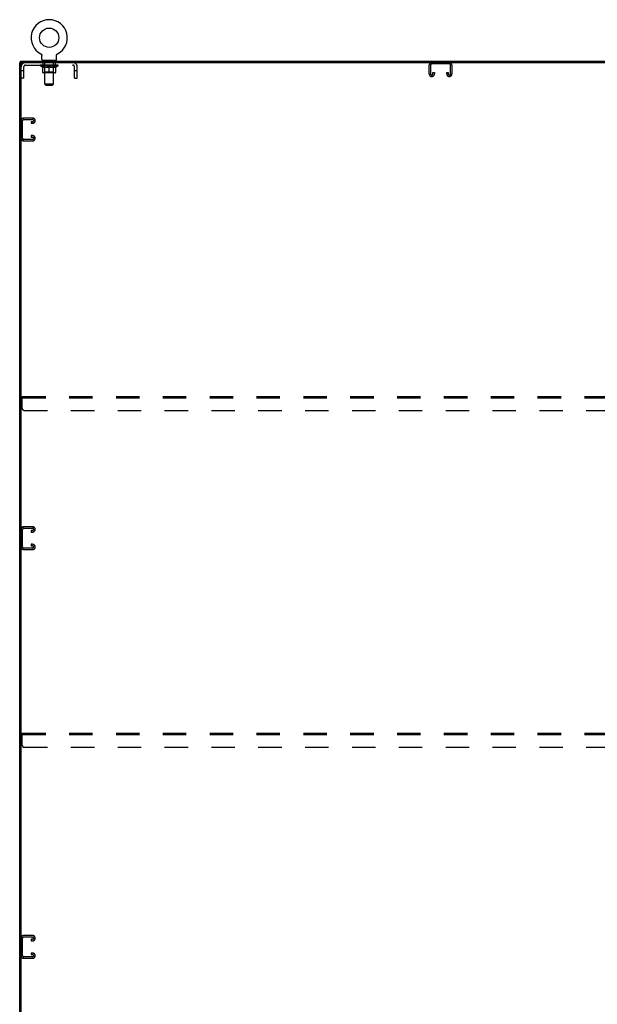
# Model space of a CAD drawing. Header units: inches. Extents: x 0 to 304, y 0 to 196.
# Tile 18 of 19: x 221 to 262, y 67 to 138. Entities that reach past the tile are written whole.
import ezdxf

# ---------------------------------------------------------------- set-up
doc = ezdxf.new("R2010")
doc.units = ezdxf.units.IN
doc.header["$LTSCALE"] = 16.696429
doc.header["$MEASUREMENT"] = 0
doc.linetypes.add('HIDDEN', pattern=[0.2, 0.1, -0.1])
doc.layers.get('0').update_dxf_attribs({"linetype": 'CONTINUOUS'})
doc.layers.add('02___PRT_ALL_AXES', color=7, linetype='CONTINUOUS')
doc.layers.add('DEFAULT_2', color=8, linetype='HIDDEN')

msp = doc.modelspace()

# ---------------------------------------------------------------- linework, layer by layer
at = {"color": 7, "linetype": 'Continuous'}
for p, q in [((222.73, 135.217), (222.73, 135.217)), ((222.73, 135.217), (222.735, 135.215)), ((222.733, 135.216), (222.731, 135.217)), ((222.735, 135.215), (222.739, 135.212)), ((222.739, 135.212), (222.744, 135.209)), ((222.744, 135.209), (222.748, 135.206)), ((222.748, 135.206), (222.752, 135.203)), ((222.752, 135.203), (222.756, 135.2)), ((222.756, 135.2), (222.76, 135.196)), ((222.76, 135.196), (222.764, 135.193)), ((222.764, 135.193), (222.768, 135.189)), ((222.767, 135.189), (222.771, 135.185)), ((222.771, 135.185), (222.774, 135.181)), ((222.774, 135.181), (222.778, 135.177)), ((222.778, 135.177), (222.781, 135.173)), ((222.781, 135.173), (222.784, 135.169)), ((222.784, 135.169), (222.787, 135.164)), ((222.786, 135.164), (222.789, 135.16)), ((222.789, 135.16), (222.792, 135.155)), ((222.792, 135.155), (222.794, 135.15)), ((222.794, 135.15), (222.796, 135.145)), ((222.796, 135.146), (222.798, 135.141)), ((222.798, 135.141), (222.8, 135.136)), ((222.8, 135.136), (222.801, 135.131)), ((222.801, 135.131), (222.803, 135.126)), ((222.803, 135.126), (222.804, 135.121)), ((222.804, 135.121), (222.805, 135.115)), ((222.805, 135.115), (222.806, 135.11)), ((222.806, 135.105), (222.807, 135.1)), ((222.807, 135.095), (222.807, 135.09)), ((222.807, 134.798), (222.807, 135.09)), ((222.83, 134.729), (222.83, 134.699)), ((223.83, 134.729), (222.83, 134.729)), ((223.83, 134.729), (223.83, 134.699)), ((223.853, 134.798), (223.853, 135.09)), ((223.854, 135.11), (223.855, 135.115)), ((223.854, 135.105), (223.854, 135.11)), ((223.855, 135.115), (223.856, 135.121)), ((223.856, 135.121), (223.857, 135.126)), ((223.857, 135.126), (223.859, 135.131)), ((223.859, 135.131), (223.86, 135.136)), ((223.86, 135.136), (223.862, 135.141)), ((223.862, 135.141), (223.864, 135.146)), ((223.864, 135.145), (223.866, 135.15)), ((223.866, 135.15), (223.868, 135.155)), ((223.871, 135.16), (223.873, 135.164)), ((223.873, 135.164), (223.876, 135.169)), ((223.876, 135.169), (223.879, 135.173)), ((223.879, 135.173), (223.882, 135.177)), ((223.882, 135.177), (223.886, 135.181)), ((223.885, 135.181), (223.889, 135.185)), ((223.889, 135.185), (223.893, 135.189)), ((223.892, 135.189), (223.896, 135.193)), ((223.896, 135.193), (223.9, 135.196)), ((223.9, 135.196), (223.904, 135.2)), ((223.904, 135.2), (223.908, 135.203)), ((223.908, 135.203), (223.912, 135.206)), ((223.912, 135.206), (223.916, 135.209)), ((223.916, 135.209), (223.921, 135.212)), ((223.921, 135.212), (223.925, 135.215)), ((223.921, 135.212), (223.922, 135.213)), ((223.925, 135.215), (223.93, 135.217)), ((223.928, 135.217), (223.927, 135.216)), ((223.93, 135.217), (223.93, 135.217)), ((221.34, 134.595), (221.226, 134.595)), ((221.278, 134.595), (221.278, 134.699)), ((221.33, 62.865), (221.33, 134.595)), ((221.392, 134.595), (281.059, 134.595))]:
    msp.add_line(p, q, dxfattribs=at)
at = {"color": 3, "linetype": 'Continuous'}
for p, q in [((221.226, 62.803), (221.226, 134.595)), ((221.278, 134.699), (281.174, 134.699))]:
    msp.add_line(p, q, dxfattribs=at)
at = {"color": 7, "linetype": 'Continuous'}
for points in [[(222.806, 135.11), (222.806, 135.105), (222.807, 135.1), (222.807, 135.095)], [(223.853, 135.09), (223.853, 135.095), (223.853, 135.1), (223.854, 135.105)], [(223.853, 135.09), (223.853, 135.095), (223.853, 135.1)], [(223.868, 135.155), (223.871, 135.16), (223.874, 135.164)]]:
    msp.add_lwpolyline(points, dxfattribs=at)
msp.add_circle((223.33, 136.357), 0.688, dxfattribs=at)
for centre, radius, start, end in [((223.33, 136.357), 1.288, 297.70046, 242.29954), ((222.876, 134.798), 0.069, 180, 270), ((223.784, 134.798), 0.069, 270, 360), ((221.392, 134.532), 0.0625, 90, 180)]:
    msp.add_arc(centre, radius, start, end, dxfattribs=at)
at = {"layer": '02___PRT_ALL_AXES', "color": 8, "linetype": 'HIDDEN'}
for p, q in [((222.892, 134.408), (222.892, 134.595)), ((223.767, 134.595), (222.892, 134.595)), ((223.767, 134.408), (222.892, 134.408)), ((223.767, 134.408), (223.767, 134.595))]:
    msp.add_line(p, q, dxfattribs=at)
at = {"layer": 'DEFAULT_2', "color": 8, "linetype": 'HIDDEN'}
for p, q in [((222.738, 135.213), (222.739, 135.212)), ((223.017, 134.729), (223.017, 134.699)), ((223.642, 134.729), (223.642, 134.699)), ((223.93, 135.217), (223.93, 135.217)), ((221.517, 133.47), (221.517, 134.278)), ((221.647, 134.408), (225.013, 134.408)), ((222.697, 134.368), (222.697, 134.415)), ((222.856, 134.256), (222.697, 134.368)), ((223.963, 134.368), (222.697, 134.368)), ((222.706, 134.408), (222.706, 134.415)), ((222.715, 134.405), (222.715, 134.408)), ((222.715, 134.405), (223.945, 134.405)), ((222.724, 134.405), (222.724, 134.408)), ((222.725, 134.405), (222.725, 134.408)), ((222.735, 134.408), (222.735, 134.415)), ((222.751, 134.405), (222.751, 134.408)), ((222.753, 134.405), (222.753, 134.408)), ((222.782, 134.408), (222.782, 134.415)), ((222.796, 134.405), (222.796, 134.408)), ((222.799, 134.405), (222.799, 134.408)), ((223.003, 134.408), (222.802, 134.408)), ((222.845, 134.408), (222.845, 134.415)), ((222.846, 134.405), (222.846, 134.408)), ((222.847, 134.405), (222.847, 134.408)), ((222.85, 134.405), (222.85, 134.408)), ((222.856, 134.256), (222.866, 134.256)), ((222.857, 134.405), (222.857, 134.408)), ((222.857, 134.405), (222.857, 134.408)), ((222.861, 134.405), (222.861, 134.408)), ((222.864, 134.405), (222.864, 134.409)), ((222.866, 133.893), (222.866, 134.3)), ((222.868, 134.405), (222.868, 134.408)), ((222.883, 134.405), (222.883, 134.408)), ((222.901, 134.405), (222.901, 134.41)), ((222.901, 134.405), (222.901, 134.408)), ((222.921, 134.405), (222.921, 134.408)), ((222.923, 134.408), (222.923, 134.415)), ((222.933, 134.405), (222.933, 134.408)), ((222.937, 134.405), (222.937, 134.408)), ((222.946, 134.405), (222.946, 134.408)), ((222.957, 134.405), (222.957, 134.412)), ((222.973, 134.405), (222.973, 134.408)), ((222.976, 134.405), (222.976, 134.408)), ((223.003, 134.405), (223.003, 134.408)), ((223.07, 134.408), (223.008, 134.408)), ((223.009, 134.256), (223.189, 134.256)), ((223.013, 134.408), (223.013, 134.415)), ((223.017, 133.896), (223.017, 134.365)), ((223.02, 134.405), (223.02, 134.408)), ((223.025, 134.405), (223.025, 134.408)), ((223.03, 133.048), (223.03, 134.694)), ((223.031, 134.405), (223.031, 134.413)), ((223.035, 134.405), (223.035, 134.408)), ((223.046, 134.405), (223.046, 134.408)), ((223.07, 134.405), (223.07, 134.408)), ((223.145, 134.408), (223.086, 134.408)), ((223.106, 134.405), (223.106, 134.408)), ((223.113, 134.408), (223.113, 134.415)), ((223.117, 134.405), (223.117, 134.408)), ((223.12, 134.405), (223.12, 134.414)), ((223.122, 134.405), (223.122, 134.408)), ((223.13, 134.405), (223.13, 134.408)), ((223.145, 134.405), (223.145, 134.408)), ((223.225, 134.408), (223.171, 134.408)), ((223.184, 134.405), (223.184, 134.408)), ((223.216, 134.408), (223.293, 134.412)), ((223.22, 134.408), (223.22, 134.415)), ((223.221, 134.415), (223.22, 134.415)), ((223.221, 134.408), (223.221, 134.414)), ((223.221, 134.405), (223.221, 134.408)), ((223.224, 134.405), (223.224, 134.408)), ((223.225, 134.405), (223.225, 134.408)), ((223.226, 134.405), (223.226, 134.408)), ((223.261, 134.408), (223.325, 134.408)), ((223.266, 134.405), (223.266, 134.408)), ((223.272, 134.408), (223.272, 134.411)), ((223.293, 134.408), (223.293, 134.412)), ((223.309, 134.405), (223.309, 134.408)), ((223.327, 134.408), (223.327, 134.408)), ((223.327, 134.405), (223.327, 134.408)), ((223.327, 134.405), (223.327, 134.408)), ((223.33, 134.408), (223.33, 134.415)), ((223.33, 134.415), (223.444, 134.408)), ((223.33, 133.856), (223.33, 134.3)), ((223.333, 134.405), (223.333, 134.408)), ((223.333, 134.405), (223.333, 134.408)), ((223.333, 134.408), (223.333, 134.408)), ((223.351, 134.405), (223.351, 134.408)), ((223.351, 134.408), (223.399, 134.408)), ((223.393, 134.405), (223.393, 134.408)), ((223.434, 134.405), (223.434, 134.408)), ((223.435, 134.405), (223.435, 134.408)), ((223.435, 134.408), (223.489, 134.408)), ((223.436, 134.405), (223.436, 134.408)), ((223.439, 134.415), (223.44, 134.415)), ((223.439, 134.408), (223.439, 134.414)), ((223.439, 134.405), (223.439, 134.408)), ((223.44, 134.408), (223.44, 134.415)), ((223.471, 134.256), (223.651, 134.256)), ((223.476, 134.405), (223.476, 134.408)), ((223.515, 134.405), (223.515, 134.408)), ((223.515, 134.408), (223.574, 134.408)), ((223.53, 134.405), (223.53, 134.408)), ((223.538, 134.405), (223.538, 134.408)), ((223.54, 134.405), (223.54, 134.414)), ((223.543, 134.405), (223.543, 134.408)), ((223.547, 134.408), (223.547, 134.415)), ((223.554, 134.405), (223.554, 134.408)), ((223.59, 134.405), (223.59, 134.408)), ((223.59, 134.408), (223.652, 134.408)), ((223.614, 134.405), (223.614, 134.408)), ((223.625, 134.405), (223.625, 134.408)), ((223.629, 134.405), (223.629, 134.413)), ((223.63, 133.048), (223.63, 134.694)), ((223.635, 134.405), (223.635, 134.408)), ((223.64, 134.405), (223.64, 134.408)), ((223.643, 133.896), (223.643, 134.365)), ((223.647, 134.408), (223.647, 134.415)), ((223.657, 134.405), (223.657, 134.408)), ((223.657, 134.408), (223.858, 134.408)), ((223.684, 134.405), (223.684, 134.408)), ((223.687, 134.405), (223.687, 134.408)), ((223.703, 134.405), (223.703, 134.412)), ((223.714, 134.405), (223.714, 134.408)), ((223.723, 134.405), (223.723, 134.408)), ((223.727, 134.405), (223.727, 134.408)), ((223.737, 134.408), (223.737, 134.415)), ((223.738, 134.405), (223.738, 134.408)), ((223.759, 134.405), (223.759, 134.41)), ((223.759, 134.405), (223.759, 134.408)), ((223.777, 134.405), (223.777, 134.408)), ((223.792, 134.405), (223.792, 134.408)), ((223.793, 133.893), (223.793, 134.3)), ((223.793, 134.256), (223.804, 134.256)), ((223.796, 134.405), (223.796, 134.409)), ((223.799, 134.405), (223.799, 134.408)), ((223.803, 134.405), (223.803, 134.408)), ((223.803, 134.405), (223.803, 134.408)), ((223.804, 134.256), (223.963, 134.368)), ((223.81, 134.405), (223.81, 134.408)), ((223.813, 134.405), (223.813, 134.408)), ((223.814, 134.405), (223.814, 134.408)), ((223.815, 134.408), (223.815, 134.415)), ((223.861, 134.405), (223.861, 134.408)), ((223.864, 134.405), (223.864, 134.408)), ((223.878, 134.408), (223.878, 134.415)), ((223.907, 134.405), (223.907, 134.408)), ((223.909, 134.405), (223.909, 134.408)), ((223.925, 134.408), (223.925, 134.415)), ((223.935, 134.405), (223.935, 134.408)), ((223.936, 134.405), (223.936, 134.408)), ((223.945, 134.405), (223.945, 134.408)), ((223.954, 134.408), (223.954, 134.415)), ((223.963, 134.368), (223.963, 134.415)), ((225.143, 133.47), (225.143, 134.278)), ((225.33, 133.47), (225.33, 134.278)), ((250.413, 133.775), (250.413, 134.415)), ((250.517, 134.401), (250.517, 133.789)), ((251.844, 134.491), (250.607, 134.491)), ((251.934, 133.789), (251.934, 134.401)), ((252.038, 134.415), (252.038, 133.775)), ((221.517, 134), (221.33, 134)), ((221.517, 133.47), (221.33, 133.47)), ((223.756, 133.856), (222.904, 133.856)), ((223.017, 133.896), (222.977, 133.856)), ((223.643, 133.896), (223.017, 133.896)), ((223.643, 133.896), (223.683, 133.856)), ((225.33, 134), (225.143, 134)), ((225.143, 133.47), (225.33, 133.47)), ((250.608, 133.595), (250.593, 133.595)), ((250.684, 133.789), (250.684, 133.876)), ((250.684, 133.876), (250.788, 133.876)), ((250.788, 133.876), (250.788, 133.775)), ((251.663, 133.775), (251.663, 133.876)), ((251.663, 133.876), (251.767, 133.876)), ((251.767, 133.876), (251.767, 133.789)), ((251.858, 133.595), (251.843, 133.595)), ((223.099, 132.979), (223.03, 133.048)), ((223.63, 133.048), (223.03, 133.048)), ((223.099, 132.979), (223.561, 132.979)), ((223.561, 132.979), (223.63, 133.048)), ((222.15, 130.636), (221.51, 130.636)), ((221.524, 130.532), (222.136, 130.532)), ((221.434, 129.205), (221.434, 130.442)), ((222.049, 130.365), (222.049, 130.261)), ((222.136, 130.365), (222.049, 130.365)), ((222.049, 130.261), (222.15, 130.261)), ((222.33, 130.441), (222.33, 130.456)), ((222.136, 129.115), (221.524, 129.115)), ((222.049, 129.386), (222.049, 129.282)), ((222.15, 129.386), (222.049, 129.386)), ((222.049, 129.282), (222.136, 129.282)), ((222.33, 129.191), (222.33, 129.206)), ((221.51, 129.011), (222.15, 129.011)), ((221.413, 109.928), (221.413, 110.803)), ((221.413, 110.803), (281.038, 110.803)), ((221.413, 110.699), (281.038, 110.699)), ((221.538, 109.803), (280.913, 109.803)), ((221.434, 100.08), (221.434, 101.317)), ((222.15, 101.511), (221.51, 101.511)), ((221.524, 101.407), (222.136, 101.407)), ((222.049, 101.24), (222.049, 101.136)), ((222.136, 101.24), (222.049, 101.24)), ((222.049, 101.136), (222.15, 101.136)), ((222.33, 101.316), (222.33, 101.331)), ((221.51, 99.886), (222.15, 99.886)), ((222.136, 99.99), (221.524, 99.99)), ((222.049, 100.261), (222.049, 100.157)), ((222.15, 100.261), (222.049, 100.261)), ((222.049, 100.157), (222.136, 100.157)), ((222.33, 100.066), (222.33, 100.081)), ((221.413, 85.928), (221.413, 86.803)), ((221.413, 86.803), (281.038, 86.803)), ((221.413, 86.699), (281.038, 86.699)), ((221.538, 85.803), (280.913, 85.803)), ((222.15, 72.386), (221.51, 72.386)), ((221.524, 72.282), (222.136, 72.282)), ((221.434, 70.955), (221.434, 72.192)), ((222.049, 72.115), (222.049, 72.011)), ((222.136, 72.115), (222.049, 72.115)), ((222.049, 72.011), (222.15, 72.011)), ((222.33, 72.191), (222.33, 72.206)), ((222.136, 70.865), (221.524, 70.865)), ((222.049, 71.136), (222.049, 71.032)), ((222.15, 71.136), (222.049, 71.136)), ((222.049, 71.032), (222.136, 71.032)), ((222.33, 70.941), (222.33, 70.956)), ((221.51, 70.761), (222.15, 70.761))]:
    msp.add_line(p, q, dxfattribs=at)
for points in [[(223.016, 134.256), (222.992, 134.261), (222.967, 134.267), (222.942, 134.273), (222.917, 134.281), (222.892, 134.29), (222.866, 134.3)], [(222.866, 134.299), (222.891, 134.289), (222.915, 134.281), (222.939, 134.273), (222.962, 134.267), (222.986, 134.261), (223.009, 134.256)], [(223.33, 134.3), (223.304, 134.29), (223.278, 134.281), (223.253, 134.273), (223.228, 134.267), (223.204, 134.261), (223.179, 134.256)], [(223.189, 134.256), (223.212, 134.261), (223.235, 134.267), (223.259, 134.273), (223.282, 134.281), (223.306, 134.289), (223.33, 134.298)], [(223.481, 134.256), (223.456, 134.261), (223.431, 134.267), (223.406, 134.273), (223.381, 134.281), (223.356, 134.29), (223.33, 134.3)], [(223.33, 134.298), (223.354, 134.289), (223.378, 134.28), (223.402, 134.273), (223.425, 134.267), (223.448, 134.261), (223.471, 134.256)], [(223.793, 134.3), (223.768, 134.29), (223.742, 134.281), (223.717, 134.273), (223.693, 134.266), (223.668, 134.261), (223.644, 134.256)], [(223.651, 134.256), (223.675, 134.261), (223.698, 134.267), (223.722, 134.273), (223.745, 134.281), (223.769, 134.289), (223.793, 134.299)]]:
    msp.add_lwpolyline(points, dxfattribs=at)
for centre, radius, start, end in [((222.995, 134.694), 0.0345, 0, 90), ((223.664, 134.694), 0.0345, 90, 180), ((221.647, 134.278), 0.317, 90, 180), ((221.647, 134.278), 0.13, 90, 180), ((222.977, 134.365), 0.0398, 0, 90), ((223.683, 134.365), 0.0398, 90, 180), ((225.013, 134.278), 0.317, 0, 90), ((225.013, 134.278), 0.13, 0, 90), ((250.593, 134.415), 0.18, 90, 180), ((250.607, 134.401), 0.09, 90, 180), ((251.844, 134.401), 0.09, 0, 90), ((251.858, 134.415), 0.18, 0, 90), ((222.904, 133.893), 0.0371, 180, 270), ((223.756, 133.893), 0.0371, 270, 360), ((250.593, 133.775), 0.18, 180, 270), ((250.607, 133.789), 0.09, 180, 265.85837), ((250.594, 133.789), 0.09, 274.14163, 360), ((250.608, 133.775), 0.18, 270, 360), ((251.843, 133.775), 0.18, 180, 270), ((251.857, 133.789), 0.09, 180, 265.85837), ((251.844, 133.789), 0.09, 274.14163, 360), ((251.858, 133.775), 0.18, 270, 360), ((221.51, 130.456), 0.18, 90, 180), ((221.524, 130.442), 0.09, 90, 180), ((222.136, 130.442), 0.09, 4.14163, 90), ((222.15, 130.456), 0.18, 0, 90), ((222.136, 130.455), 0.09, 270, 355.85837), ((222.15, 130.441), 0.18, 270, 360), ((221.51, 129.191), 0.18, 180, 270), ((221.524, 129.205), 0.09, 180, 270), ((222.136, 129.192), 0.09, 4.14163, 90), ((222.136, 129.205), 0.09, 270, 355.85837), ((222.15, 129.206), 0.18, 0, 90), ((222.15, 129.191), 0.18, 270, 360), ((221.538, 109.928), 0.125, 180, 270), ((221.51, 101.331), 0.18, 90, 180), ((221.524, 101.317), 0.09, 90, 180), ((222.136, 101.317), 0.09, 4.14163, 90), ((222.136, 101.33), 0.09, 270, 355.85837), ((222.15, 101.331), 0.18, 0, 90), ((222.15, 101.316), 0.18, 270, 360), ((221.51, 100.066), 0.18, 180, 270), ((221.524, 100.08), 0.09, 180, 270), ((222.136, 100.067), 0.09, 4.14163, 90), ((222.136, 100.08), 0.09, 270, 355.85837), ((222.15, 100.081), 0.18, 0, 90), ((222.15, 100.066), 0.18, 270, 360), ((221.538, 85.928), 0.125, 180, 270), ((221.51, 72.206), 0.18, 90, 180), ((221.524, 72.192), 0.09, 90, 180), ((222.136, 72.192), 0.09, 4.14163, 90), ((222.15, 72.206), 0.18, 0, 90), ((222.136, 72.205), 0.09, 270, 355.85837), ((222.15, 72.191), 0.18, 270, 360), ((221.51, 70.941), 0.18, 180, 270), ((221.524, 70.955), 0.09, 180, 270), ((222.136, 70.942), 0.09, 4.14163, 90), ((222.136, 70.955), 0.09, 270, 355.85837), ((222.15, 70.956), 0.18, 0, 90), ((222.15, 70.941), 0.18, 270, 360)]:
    msp.add_arc(centre, radius, start, end, dxfattribs=at)
for centre, major_axis, ratio, start_param, end_param in [((223.33, 134.415), (0.633, 0.007), 0.05963, 2.96643, 3.140963), ((222.677, 134.403), (0.198, 0), 0.060556, 0.430652, 1.470503), ((223.33, 134.415), (0.633, 0), 0.060556, -3.141593, -2.96706), ((222.677, 134.396), (0.198, 0.002), 0.05963, 1.376596, 1.469874), ((223.33, 134.415), (0.633, 0.013), 0.05688, 2.791345, 2.965878), ((222.653, 134.403), (0.198, 0.002), 0.05963, 0.25549, 1.295341), ((222.721, 134.403), (0.198, -0.002), 0.05963, 0.605815, 1.645666), ((223.33, 134.415), (0.633, -0.007), 0.05963, -2.96643, -2.791898), ((222.721, 134.396), (0.198, 0), 0.060556, 1.551758, 1.645036), ((222.653, 134.396), (0.198, 0.004), 0.05688, 1.20151, 1.294789), ((222.722, 134.398), (0.164, 0.002), 0.05963, 1.065228, 1.614276), ((222.703, 134.398), (0.164, 0.003), 0.05688, 0.890143, 1.43919), ((222.76, 134.398), (0.164, 0), 0.060556, 1.240391, 1.789438), ((223.33, 134.415), (0.633, 0.019), 0.052395, 2.616403, 2.790936), ((222.649, 134.403), (0.198, 0.004), 0.05688, 0.080405, 1.120256), ((222.784, 134.403), (0.198, -0.004), 0.05688, 0.7809, 1.820751), ((223.33, 134.415), (0.633, -0.013), 0.05688, -2.791345, -2.616812), ((222.784, 134.396), (0.198, -0.002), 0.05963, 1.72692, 1.820198), ((222.649, 134.396), (0.198, 0.006), 0.052395, 1.026568, 1.119847), ((222.702, 134.398), (0.164, 0.005), 0.052395, 0.715201, 1.264248), ((222.816, 134.398), (0.164, -0.002), 0.05963, 1.415553, 1.9646), ((223.33, 134.415), (0.633, 0.025), 0.046319, 2.441654, 2.616187), ((222.863, 134.403), (0.198, -0.006), 0.052395, 0.955842, 1.995693), ((223.33, 134.415), (0.633, -0.019), 0.052395, -2.616403, -2.44187), ((222.666, 134.403), (0.198, 0.006), 0.052395, -0.094537, 0.945314), ((222.863, 134.396), (0.198, -0.004), 0.05688, 1.902006, 1.995284), ((222.666, 134.396), (0.198, 0.008), 0.046319, 0.851819, 0.945098), ((222.72, 134.398), (0.164, 0.006), 0.046319, 0.540452, 1.089499), ((222.887, 134.398), (0.164, -0.003), 0.05688, 1.590638, 2.139686), ((223.33, 134.415), (0.633, 0.029), 0.038841, 2.267123, 2.441656), ((222.956, 134.403), (0.198, -0.008), 0.046319, 1.130591, 2.170442), ((222.703, 134.403), (0.198, 0.008), 0.046319, -0.269286, 0.770565), ((223.33, 134.415), (0.633, -0.025), 0.046319, -2.441654, -2.267121), ((222.956, 134.396), (0.198, -0.006), 0.052395, 2.076947, 2.170226), ((222.703, 134.396), (0.198, 0.009), 0.038841, 0.677289, 0.770567), ((222.757, 134.398), (0.164, 0.008), 0.038841, 0.365921, 0.914969), ((222.972, 134.398), (0.164, -0.005), 0.052395, 1.76558, 2.314627), ((223.33, 134.415), (0.633, 0.033), 0.030195, 2.09281, 2.267343), ((223.061, 134.403), (0.198, -0.009), 0.038841, 1.305122, 2.344973), ((222.759, 134.403), (0.198, 0.009), 0.038841, -0.443817, 0.596034), ((223.33, 134.415), (0.633, -0.029), 0.038841, -2.267123, -2.092591), ((223.061, 134.396), (0.198, -0.008), 0.046319, 2.251696, 2.344975), ((222.759, 134.396), (0.198, 0.01), 0.030195, 0.502975, 0.596254), ((222.812, 134.398), (0.164, 0.009), 0.030195, 0.191608, 0.740655), ((223.067, 134.398), (0.164, -0.006), 0.046319, 1.940329, 2.489376), ((222.833, 134.403), (0.198, 0.01), 0.030195, -0.61813, 0.421721), ((223.33, 134.415), (0.633, 0.036), 0.020645, 1.918687, 2.09322), ((223.174, 134.403), (0.198, -0.01), 0.030195, 1.479435, 2.519286), ((223.33, 134.415), (0.633, -0.033), 0.030195, -2.09281, -1.918277), ((223.174, 134.396), (0.198, -0.009), 0.038841, 2.426227, 2.519505), ((222.833, 134.396), (0.198, 0.011), 0.020645, 0.328852, 0.422131), ((222.882, 134.398), (0.164, 0.009), 0.020645, 0.017485, 0.566532), ((223.171, 134.398), (0.164, -0.008), 0.038841, 2.11486, 2.663907), ((222.921, 134.403), (0.198, 0.011), 0.020645, -0.792253, 0.247598), ((223.33, 134.415), (0.633, 0.038), 0.010478, 1.744704, 1.919237), ((223.292, 134.403), (0.198, -0.011), 0.020645, 1.653558, 2.693409), ((223.33, 134.415), (0.633, -0.036), 0.020645, -1.918687, -1.744154), ((223.292, 134.396), (0.198, -0.01), 0.030195, 2.60054, 2.693819), ((222.921, 134.396), (0.198, 0.012), 0.010478, 0.154869, 0.248148), ((222.965, 134.398), (0.164, 0.01), 0.010478, 6.126688, 6.675735), ((223.279, 134.398), (0.164, -0.009), 0.030195, 2.289173, 2.83822), ((223.022, 134.403), (0.198, 0.012), 0.010478, -0.966236, -0.000846), ((223.411, 134.403), (0.198, -0.012), 0.010478, 1.827541, 2.867392), ((223.33, 134.415), (0.633, -0.038), 0.010478, -1.744704, -1.570171), ((223.411, 134.396), (0.198, -0.011), 0.020645, 2.774664, 2.867942), ((223.389, 134.398), (0.164, -0.009), 0.020645, 2.463296, 3.012344), ((223.249, 134.403), (0.198, 0.012), 0.010478, 0.274201, 1.314052), ((223.163, 134.398), (0.164, 0.01), 0.010478, -0.000298, 0.504314), ((223.133, 134.396), (0.198, 0.012), 0.010478, 0.192946, 0.399283), ((223.33, 134.415), (0.633, 0.038), 0.010478, -1.578586, -1.396888), ((223.527, 134.396), (0.198, -0.012), 0.010478, 2.948646, 3.041925), ((223.497, 134.398), (0.164, -0.01), 0.010478, 2.637279, 3.142076), ((223.368, 134.403), (0.198, 0.011), 0.020645, 0.448184, 1.488034), ((223.271, 134.398), (0.164, 0.009), 0.020645, 0.129249, 0.678296), ((223.249, 134.396), (0.198, 0.011), 0.020645, 0.273651, 0.366929), ((223.638, 134.403), (0.198, -0.012), 0.010478, -3.140747, -2.175357), ((223.33, 134.415), (0.633, 0.036), 0.020645, -1.397439, -1.222906), ((223.33, 134.415), (0.633, -0.038), 0.010478, 1.222355, 1.396888), ((223.486, 134.403), (0.198, 0.01), 0.030195, 0.622307, 1.662158), ((223.381, 134.398), (0.164, 0.009), 0.030195, 0.303372, 0.852419), ((223.695, 134.398), (0.164, -0.01), 0.010478, 2.749043, 3.29809), ((223.739, 134.403), (0.198, -0.011), 0.020645, 2.893995, 3.933846), ((223.368, 134.396), (0.198, 0.01), 0.030195, 0.447774, 0.541052), ((223.739, 134.396), (0.198, -0.012), 0.010478, 2.893445, 2.986723), ((223.599, 134.403), (0.198, 0.009), 0.038841, 0.79662, 1.836471), ((223.33, 134.415), (0.633, 0.033), 0.030195, -1.223315, -1.048783), ((223.33, 134.415), (0.633, -0.036), 0.020645, 1.048373, 1.222906), ((223.489, 134.398), (0.164, 0.008), 0.038841, 0.477686, 1.026733), ((223.778, 134.398), (0.164, -0.009), 0.020645, 2.57506, 3.124108), ((223.827, 134.403), (0.198, -0.01), 0.030195, 2.719872, 3.759723), ((223.704, 134.403), (0.198, 0.008), 0.046319, 0.971151, 2.011002), ((223.486, 134.396), (0.198, 0.009), 0.038841, 0.622087, 0.715366), ((223.827, 134.396), (0.198, -0.011), 0.020645, 2.719462, 2.812741), ((223.33, 134.415), (0.633, 0.029), 0.038841, -1.049002, -0.874469), ((223.33, 134.415), (0.633, -0.033), 0.030195, 0.87425, 1.048783), ((223.593, 134.398), (0.164, 0.006), 0.046319, 0.652216, 1.201263), ((223.797, 134.403), (0.198, 0.006), 0.052395, 1.1459, 2.185751), ((223.848, 134.398), (0.164, -0.009), 0.030195, 2.400937, 2.949985), ((223.901, 134.403), (0.198, -0.009), 0.038841, 2.545558, 3.585409), ((223.688, 134.398), (0.164, 0.005), 0.052395, 0.826965, 1.376012), ((223.599, 134.396), (0.198, 0.008), 0.046319, 0.796618, 0.889896), ((223.901, 134.396), (0.198, -0.01), 0.030195, 2.545339, 2.638617), ((223.876, 134.403), (0.198, 0.004), 0.05688, 1.320842, 2.360692), ((223.33, 134.415), (0.633, 0.025), 0.046319, -0.874471, -0.699939), ((223.33, 134.415), (0.633, -0.029), 0.038841, 0.699936, 0.874469), ((223.957, 134.403), (0.198, -0.008), 0.046319, 2.371028, 3.410879), ((223.903, 134.398), (0.164, -0.008), 0.038841, 2.226624, 2.775671), ((223.939, 134.403), (0.198, 0.002), 0.05963, 1.495927, 2.535778), ((223.773, 134.398), (0.164, 0.003), 0.05688, 1.001907, 1.550954), ((223.994, 134.403), (0.198, -0.006), 0.052395, 2.196279, 3.23613), ((223.704, 134.396), (0.198, 0.006), 0.052395, 0.971367, 1.064645), ((223.94, 134.398), (0.164, -0.006), 0.046319, 2.052093, 2.601141), ((223.983, 134.403), (0.198, 0), 0.060556, 1.671089, 2.71094), ((223.957, 134.396), (0.198, -0.009), 0.038841, 2.371026, 2.464304), ((224.011, 134.403), (0.198, -0.004), 0.05688, 2.021337, 3.061188), ((223.33, 134.415), (0.633, 0.019), 0.052395, -0.699723, -0.52519), ((223.33, 134.415), (0.633, -0.025), 0.046319, 0.525406, 0.699939), ((224.007, 134.403), (0.198, -0.002), 0.05963, 1.846251, 2.886102), ((223.844, 134.398), (0.164, 0.002), 0.05963, 1.176993, 1.72604), ((223.958, 134.398), (0.164, -0.005), 0.052395, 1.877344, 2.426392), ((223.9, 134.398), (0.164, 0), 0.060556, 1.352155, 1.901202), ((223.957, 134.398), (0.164, -0.003), 0.05688, 1.702402, 2.25145), ((223.938, 134.398), (0.164, -0.002), 0.05963, 1.527317, 2.076364), ((223.797, 134.396), (0.198, 0.004), 0.05688, 1.146309, 1.239587), ((223.994, 134.396), (0.198, -0.008), 0.046319, 2.196495, 2.289773), ((223.33, 134.415), (0.633, 0.013), 0.05688, -0.524781, -0.350248), ((223.33, 134.415), (0.633, -0.019), 0.052395, 0.350657, 0.52519), ((223.876, 134.396), (0.198, 0.002), 0.05963, 1.321394, 1.414673), ((224.011, 134.396), (0.198, -0.006), 0.052395, 2.021746, 2.115024), ((223.33, 134.415), (0.633, 0.007), 0.05963, -0.349695, -0.175162), ((223.33, 134.415), (0.633, -0.013), 0.05688, 0.175715, 0.350248), ((223.939, 134.396), (0.198, 0), 0.060556, 1.496556, 1.589835), ((224.007, 134.396), (0.198, -0.004), 0.05688, 1.846804, 1.940083), ((223.983, 134.396), (0.198, -0.002), 0.05963, 1.671719, 1.764997), ((223.33, 134.415), (0.633, 0), 0.060556, -0.174533, 0), ((223.33, 134.415), (0.633, -0.007), 0.05963, 0.000629, 0.175162)]:
    msp.add_ellipse(centre, major_axis=major_axis, ratio=ratio, start_param=start_param, end_param=end_param, dxfattribs=at)

doc.saveas('drawing.dxf')
